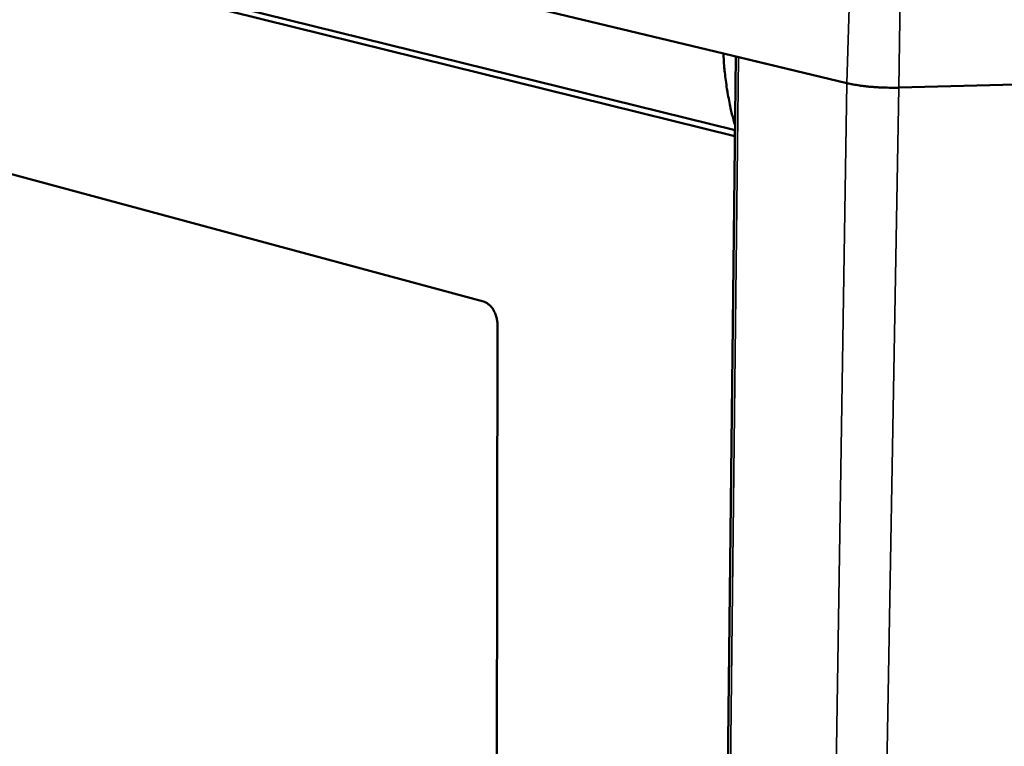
# Model space of a CAD drawing. Header units: millimetres. Extents: x 10 to 634, y 10 to 422.
# Tile 73 of 97: x 482 to 511, y 169 to 190. Entities that reach past the tile are written whole.
import ezdxf

# ---------------------------------------------------------------- set-up
doc = ezdxf.new("R2010")
doc.units = ezdxf.units.MM
doc.header["$LTSCALE"] = 2
doc.layers.add('Visible (ANSI)', color=7, linetype='Continuous', lineweight=50)
doc.layers.add('Visible Narrow (ANSI)', color=7, linetype='Continuous', lineweight=35)

msp = doc.modelspace()

# ---------------------------------------------------------------- linework, layer by layer
at = {"layer": 'Visible (ANSI)'}
for p, q in [((502.438, 188.934), (462.697, 198.469)), ((502.774, 186.704), (463.197, 196.477)), ((502.772, 186.529), (463.104, 196.346)), ((506.032, 188.071), (502.438, 188.934)), ((469.275, 188.767), (495.447, 181.712)), ((502.798, 188.847), (501.782, 98.151)), ((502.874, 188.829), (506.032, 188.071)), ((507.545, 187.94), (513.116, 188.092)), ((513.116, 188.092), (507.545, 187.94)), ((495.857, 181.04), (495.827, 162.46))]:
    msp.add_line(p, q, dxfattribs=at)
at = {"layer": 'Visible (ANSI)', "flags": 128}
for points in [[(502.776, 186.848, -0.008167), (502.685, 187.169, -0.015574), (502.646, 187.339, -0.001008), (502.556, 187.796, -0.00815), (502.546, 187.852, -0.007576), (502.538, 187.907, -0.000868), (502.476, 188.385, -0.014142), (502.457, 188.576, -0.007591), (502.438, 188.934)], [(506.032, 188.071, 0.005564), (506.152, 188.044, 0.01113), (506.213, 188.033, 0.000485), (506.395, 188.003, 0.005494), (506.411, 188, 0.004539), (506.521, 187.986, 0.004808), (506.624, 187.974, 0.004196), (506.738, 187.963, 0.004362), (506.848, 187.955, 0.004004), (506.964, 187.948, 0.004091), (507.078, 187.943, 0.00394), (507.092, 187.942, 0.000248), (507.312, 187.938, 0.007708), (507.392, 187.937, 0.003972), (507.545, 187.94)], [(506.032, 188.071, 0.005564), (506.152, 188.044, 0.01113), (506.213, 188.033, 0.000485), (506.395, 188.003, 0.005494), (506.411, 188, 0.004539), (506.521, 187.986, 0.004808), (506.624, 187.974, 0.004196), (506.738, 187.963, 0.004362), (506.848, 187.955, 0.004004), (506.964, 187.948, 0.004091), (507.078, 187.943, 0.00394), (507.092, 187.942, 0.000248), (507.312, 187.938, 0.007708), (507.392, 187.937, 0.003972), (507.545, 187.94)], [(495.447, 181.712, -0.032527), (495.516, 181.687, -0.055074), (495.553, 181.665, -0.013568), (495.624, 181.609, -0.03174), (495.652, 181.582, -0.024789), (495.699, 181.526, -0.026443), (495.737, 181.47, -0.022414), (495.773, 181.403, -0.023279), (495.802, 181.336, -0.021869), (495.813, 181.301, -0.006904), (495.843, 181.189, -0.038002), (495.852, 181.135, -0.022269), (495.857, 181.04)]]:
    msp.add_lwpolyline(points, format="xyb", dxfattribs=at)
at = {"layer": 'Visible Narrow (ANSI)'}
for p, q in [((506.217, 194.719), (506.032, 188.071)), ((507.646, 194.607), (507.545, 187.94)), ((502.874, 188.829), (501.847, 98.066)), ((506.032, 188.071), (504.595, 96.592)), ((507.545, 187.94), (505.914, 96.338))]:
    msp.add_line(p, q, dxfattribs=at)

doc.saveas('drawing.dxf')
